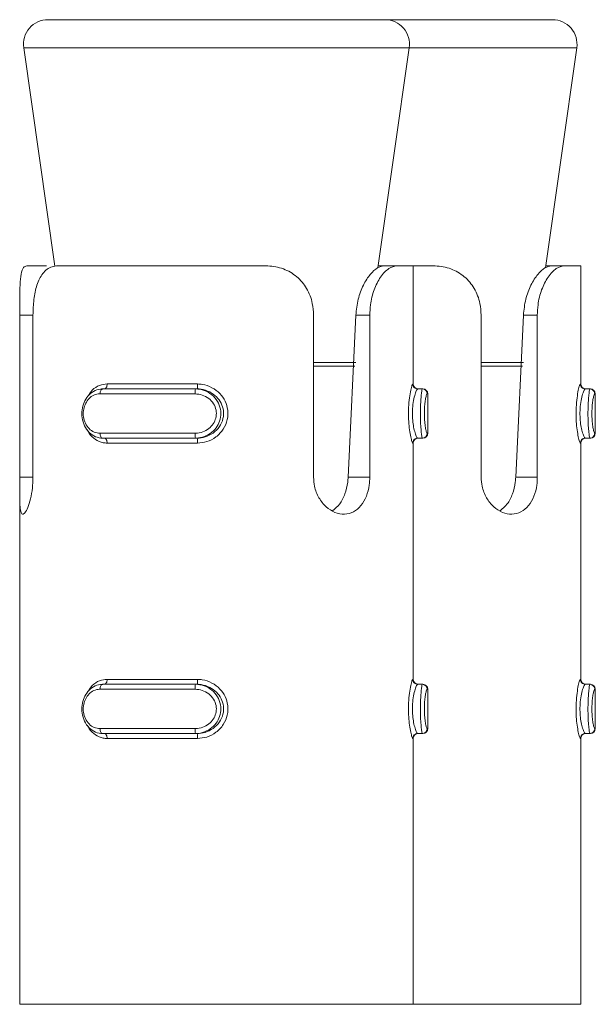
# Model space of a CAD drawing. Header units: millimetres. Extents: x -136 to 1613, y -2821 to -510.
# Tile 51 of 69: x 888 to 900, y -530 to -510. Entities that reach past the tile are written whole.
import ezdxf

# ---------------------------------------------------------------- set-up
doc = ezdxf.new("R2010")
doc.units = ezdxf.units.MM

msp = doc.modelspace()

# ---------------------------------------------------------------- linework, layer by layer
at = {"color": 7, "linetype": 'Continuous', "lineweight": 15}
for p, q in [((888.392, -510.448), (895.239, -510.448)), ((895.239, -510.448), (898.645, -510.448)), ((887.897, -511.019), (888.531, -515.458)), ((895.096, -515.489), (895.734, -511.019)), ((898.502, -515.489), (899.14, -511.019)), ((887.962, -515.448), (888.358, -515.448)), ((888.593, -515.448), (892.812, -515.448)), ((895.101, -515.448), (895.218, -515.448)), ((895.479, -515.448), (895.218, -515.448)), ((895.479, -515.448), (895.816, -515.448)), ((895.816, -517.848), (895.816, -515.448)), ((895.816, -515.448), (896.218, -515.448)), ((898.507, -515.448), (898.624, -515.448)), ((898.885, -515.448), (898.624, -515.448)), ((898.885, -515.448), (899.222, -515.448)), ((899.222, -517.848), (899.222, -515.448)), ((887.816, -519.743), (887.816, -516.448)), ((888.086, -516.448), (888.086, -519.743)), ((893.789, -519.743), (893.789, -516.448)), ((894.493, -519.743), (894.649, -516.448)), ((894.932, -516.448), (894.649, -516.448)), ((894.932, -516.448), (894.932, -519.743)), ((897.195, -519.743), (897.195, -516.448)), ((897.899, -519.743), (898.055, -516.448)), ((898.338, -516.448), (898.055, -516.448)), ((898.338, -516.448), (898.338, -519.743)), ((889.507, -517.948), (891.39, -517.948)), ((889.594, -517.848), (891.431, -517.848)), ((891.422, -517.948), (891.39, -517.948)), ((895.907, -517.948), (895.999, -517.948)), ((895.999, -517.948), (896.011, -517.948)), ((899.313, -517.948), (899.405, -517.948)), ((899.405, -517.948), (899.417, -517.948)), ((891.382, -518.048), (889.45, -518.048)), ((896.111, -518.848), (896.111, -518.048)), ((899.517, -518.848), (899.517, -518.048)), ((889.45, -518.848), (891.382, -518.848)), ((891.39, -518.948), (889.507, -518.948)), ((891.422, -518.948), (891.39, -518.948)), ((895.907, -518.948), (895.999, -518.948)), ((896.011, -518.948), (895.999, -518.948)), ((899.313, -518.948), (899.405, -518.948)), ((899.417, -518.948), (899.405, -518.948)), ((891.431, -519.048), (889.594, -519.048)), ((895.816, -523.848), (895.816, -519.048)), ((899.222, -523.848), (899.222, -519.048)), ((894.932, -519.743), (894.493, -519.743)), ((898.338, -519.743), (897.899, -519.743)), ((887.816, -519.942), (887.816, -530.448)), ((889.507, -523.948), (891.39, -523.948)), ((889.594, -523.848), (891.431, -523.848)), ((891.422, -523.948), (891.39, -523.948)), ((895.907, -523.948), (895.999, -523.948)), ((895.999, -523.948), (896.011, -523.948)), ((899.313, -523.948), (899.405, -523.948)), ((899.405, -523.948), (899.417, -523.948)), ((891.382, -524.048), (889.45, -524.048)), ((896.111, -524.848), (896.111, -524.048)), ((899.517, -524.848), (899.517, -524.048)), ((889.45, -524.848), (891.382, -524.848)), ((891.39, -524.948), (889.507, -524.948)), ((891.422, -524.948), (891.39, -524.948)), ((895.907, -524.948), (895.999, -524.948)), ((896.011, -524.948), (895.999, -524.948)), ((899.313, -524.948), (899.405, -524.948)), ((899.417, -524.948), (899.405, -524.948)), ((891.431, -525.048), (889.594, -525.048)), ((895.816, -530.448), (895.816, -525.048)), ((899.222, -530.448), (899.222, -525.048)), ((887.816, -530.448), (895.816, -530.448)), ((895.744, -530.448), (899.222, -530.448))]:
    msp.add_line(p, q, dxfattribs=at)
at = {"color": 8, "linetype": 'Continuous', "lineweight": 15}
for p, q in [((893.864, -511.019), (887.897, -511.019)), ((895.734, -511.019), (893.864, -511.019)), ((897.27, -511.019), (895.734, -511.019)), ((899.14, -511.019), (897.27, -511.019)), ((887.816, -516.448), (888.086, -516.448)), ((893.789, -517.413), (894.65, -517.413)), ((894.631, -517.484), (893.789, -517.484)), ((897.195, -517.413), (898.056, -517.413)), ((898.037, -517.484), (897.195, -517.484)), ((895.807, -517.848), (895.816, -517.848)), ((899.213, -517.848), (899.222, -517.848)), ((896.111, -518.048), (896.098, -518.048)), ((899.517, -518.048), (899.505, -518.048)), ((896.098, -518.848), (896.111, -518.848)), ((899.505, -518.848), (899.517, -518.848)), ((895.807, -519.048), (895.816, -519.048)), ((899.213, -519.048), (899.222, -519.048)), ((887.816, -519.743), (888.086, -519.743)), ((895.807, -523.848), (895.816, -523.848)), ((899.213, -523.848), (899.222, -523.848)), ((896.111, -524.048), (896.098, -524.048)), ((899.517, -524.048), (899.505, -524.048)), ((896.098, -524.848), (896.111, -524.848)), ((899.505, -524.848), (899.517, -524.848)), ((895.807, -525.048), (895.816, -525.048)), ((899.213, -525.048), (899.222, -525.048))]:
    msp.add_line(p, q, dxfattribs=at)
at = {"color": 7, "linetype": 'Continuous', "lineweight": 15, "flags": 128}
for points in [[(889.507, -517.948), (889.496, -517.95), (889.485, -517.956), (889.475, -517.965), (889.467, -517.978), (889.46, -517.993), (889.454, -518.01), (889.451, -518.029), (889.45, -518.048)], [(889.594, -517.848), (889.593, -517.868), (889.589, -517.887), (889.584, -517.904), (889.577, -517.919), (889.569, -517.932), (889.559, -517.941), (889.549, -517.946), (889.538, -517.948)], [(889.45, -518.848), (889.451, -518.868), (889.454, -518.887), (889.46, -518.904), (889.467, -518.919), (889.475, -518.932), (889.485, -518.941), (889.496, -518.946), (889.507, -518.948)], [(889.469, -518.941), (889.473, -518.942), (889.538, -518.948), (889.538, -518.948), (889.538, -518.948)], [(889.538, -518.948), (889.549, -518.95), (889.559, -518.956), (889.569, -518.965), (889.577, -518.978), (889.584, -518.993), (889.589, -519.01), (889.593, -519.029), (889.594, -519.048)], [(889.507, -523.948), (889.496, -523.95), (889.485, -523.956), (889.475, -523.965), (889.467, -523.978), (889.46, -523.993), (889.454, -524.01), (889.451, -524.029), (889.45, -524.048)], [(889.594, -523.848), (889.593, -523.868), (889.589, -523.887), (889.584, -523.904), (889.577, -523.919), (889.569, -523.932), (889.559, -523.941), (889.549, -523.946), (889.538, -523.948)], [(889.45, -524.848), (889.451, -524.868), (889.454, -524.887), (889.46, -524.904), (889.467, -524.919), (889.475, -524.932), (889.485, -524.941), (889.496, -524.946), (889.507, -524.948)], [(889.538, -524.948), (889.549, -524.95), (889.559, -524.956), (889.569, -524.965), (889.577, -524.978), (889.584, -524.993), (889.589, -525.01), (889.593, -525.029), (889.594, -525.048)]]:
    msp.add_lwpolyline(points, dxfattribs=at)
at = {"color": 7, "linetype": 'Continuous', "lineweight": 15}
for centre, radius, start, end in [((888.392, -510.948), 0.5, 90, 188.1301), ((895.239, -510.948), 0.5, 351.8699, 90), ((898.645, -510.948), 0.5, 351.8699, 90), ((891.688, -518.023), 0.307, 165.8692, 184.6572), ((891.165, -517.873), 0.268, 343.7096, 5.3292), ((895.907, -517.849), 0.0999, 179.9174, 269.9458), ((895.916, -517.848), 0.1, 180, 270), ((895.999, -518.048), 0.0999, 359.9349, 89.9112), ((896.011, -518.048), 0.1, 0, 90), ((899.313, -517.849), 0.0999, 179.9174, 269.9458), ((899.322, -517.848), 0.1, 180, 270), ((899.405, -518.048), 0.0998, 359.8863, 89.9255), ((899.417, -518.048), 0.1, 0, 90), ((891.689, -518.873), 0.307, 175.3469, 194.1267), ((891.165, -519.024), 0.268, 354.6672, 16.294), ((895.907, -519.048), 0.0999, 90.0471, 180.0897), ((895.916, -519.048), 0.1, 90, 180), ((895.999, -518.848), 0.0999, 270.0986, 0.0554), ((896.011, -518.848), 0.1, 270, 0), ((899.313, -519.048), 0.0999, 90.0471, 180.0897), ((899.322, -519.048), 0.1, 90, 180), ((899.405, -518.849), 0.0998, 270.0842, 0.1039), ((899.417, -518.848), 0.1, 270, 0), ((891.689, -524.023), 0.308, 165.8834, 184.6459), ((891.165, -523.873), 0.268, 343.6981, 5.3375), ((895.907, -523.849), 0.0998, 179.9102, 269.9701), ((895.916, -523.848), 0.1, 180, 270), ((895.999, -524.048), 0.0999, 359.9519, 89.8772), ((896.011, -524.048), 0.1, 0, 90), ((899.313, -523.849), 0.0998, 179.9102, 269.9701), ((899.322, -523.848), 0.1, 180, 270), ((899.405, -524.048), 0.0998, 359.9033, 89.8915), ((899.417, -524.048), 0.1, 0, 90), ((891.689, -524.873), 0.308, 175.3541, 194.1166), ((891.165, -525.023), 0.267, 354.6579, 16.3065), ((895.907, -525.048), 0.0998, 90.0202, 180.0995), ((895.916, -525.048), 0.1, 90, 180), ((895.999, -524.848), 0.0999, 270.1228, 0.0481), ((896.011, -524.848), 0.1, 270, 0), ((899.313, -525.048), 0.0998, 90.0202, 180.0995), ((899.322, -525.048), 0.1, 90, 180), ((899.405, -524.849), 0.0998, 270.1085, 0.0967), ((899.417, -524.848), 0.1, 270, 0)]:
    msp.add_arc(centre, radius, start, end, dxfattribs=at)
for points, knots in [([(887.816, -516.448), (887.816, -516.338), (887.816, -516.117), (887.82, -515.823), (887.842, -515.601), (887.886, -515.47), (887.938, -515.455), (887.962, -515.448)], [0, 0, 0, 0, 0.204182, 0.408374, 0.612321, 0.818129, 1, 1, 1, 1]), ([(888.593, -515.448), (888.552, -515.452), (888.435, -515.462), (888.28, -515.579), (888.161, -515.823), (888.097, -516.123), (888.089, -516.342), (888.086, -516.448)], [0, 0, 0, 0, 0.128832, 0.376939, 0.595701, 0.802063, 1, 1, 1, 1]), ([(893.789, -516.448), (893.784, -516.369), (893.772, -516.18), (893.662, -515.9), (893.458, -515.654), (893.18, -515.494), (892.952, -515.45), (892.827, -515.449), (892.812, -515.448)], [0, 0, 0, 0, 0.147081, 0.351363, 0.555306, 0.760057, 0.971393, 1, 1, 1, 1]), ([(894.649, -516.448), (894.66, -516.34), (894.684, -516.122), (894.796, -515.83), (894.94, -515.609), (895.093, -515.472), (895.176, -515.456), (895.218, -515.448)], [0, 0, 0, 0, 0.201311, 0.402871, 0.601719, 0.799293, 1, 1, 1, 1]), ([(895.479, -515.448), (895.426, -515.459), (895.321, -515.48), (895.149, -515.659), (895.013, -515.922), (894.942, -516.2), (894.935, -516.38), (894.932, -516.448)], [0, 0, 0, 0, 0.22712, 0.454921, 0.667258, 0.872131, 1, 1, 1, 1]), ([(897.195, -516.448), (897.19, -516.369), (897.179, -516.18), (897.068, -515.9), (896.864, -515.654), (896.587, -515.494), (896.358, -515.45), (896.233, -515.449), (896.218, -515.448)], [0, 0, 0, 0, 0.147073, 0.351347, 0.555284, 0.760029, 0.971358, 1, 1, 1, 1]), ([(898.055, -516.448), (898.067, -516.34), (898.09, -516.122), (898.202, -515.83), (898.346, -515.609), (898.499, -515.472), (898.583, -515.456), (898.624, -515.448)], [0, 0, 0, 0, 0.201311, 0.402873, 0.601707, 0.799282, 1, 1, 1, 1]), ([(898.885, -515.448), (898.832, -515.459), (898.727, -515.48), (898.555, -515.659), (898.419, -515.922), (898.348, -516.2), (898.341, -516.38), (898.338, -516.448)], [0, 0, 0, 0, 0.227103, 0.45491, 0.66725, 0.872126, 1, 1, 1, 1]), ([(889.507, -518.948), (889.507, -518.948), (889.453, -518.948), (889.356, -518.928), (889.224, -518.839), (889.128, -518.703), (889.078, -518.54), (889.077, -518.373), (889.118, -518.219), (889.198, -518.088), (889.313, -517.99), (889.425, -517.953), (889.489, -517.948), (889.507, -517.948), (889.507, -517.948)], [0, 0, 0, 0, 0.000042, 0.112219, 0.224479, 0.33709, 0.445587, 0.547536, 0.646178, 0.746778, 0.852421, 0.96326, 0.999958, 1, 1, 1, 1]), ([(891.39, -517.948), (891.39, -517.948), (891.45, -517.948), (891.568, -517.969), (891.726, -518.058), (891.844, -518.194), (891.906, -518.357), (891.908, -518.524), (891.856, -518.678), (891.758, -518.809), (891.618, -518.906), (891.487, -518.944), (891.41, -518.948), (891.39, -518.948), (891.39, -518.948)], [0, 0, 0, 0, 0.000038, 0.112245, 0.224494, 0.337103, 0.445592, 0.547539, 0.646164, 0.746775, 0.852412, 0.963238, 0.999962, 1, 1, 1, 1]), ([(891.422, -518.948), (891.422, -518.948), (891.476, -518.948), (891.593, -518.931), (891.754, -518.852), (891.884, -518.721), (891.958, -518.559), (891.966, -518.39), (891.917, -518.235), (891.82, -518.102), (891.679, -518.001), (891.537, -517.955), (891.449, -517.948), (891.422, -517.948), (891.422, -517.948)], [0, 0, 0, 0, 0.000037, 0.101134, 0.213612, 0.327143, 0.435885, 0.536207, 0.632085, 0.730803, 0.836867, 0.949297, 0.999963, 1, 1, 1, 1]), ([(891.431, -517.848), (891.463, -517.85), (891.564, -517.855), (891.727, -517.912), (891.889, -518.034), (892, -518.194), (892.055, -518.379), (892.046, -518.58), (891.963, -518.774), (891.814, -518.931), (891.628, -519.03), (891.494, -519.043), (891.431, -519.048)], [0, 0, 0, 0, 0.049961, 0.160734, 0.265973, 0.365271, 0.462971, 0.565676, 0.676023, 0.789429, 0.900477, 1, 1, 1, 1]), ([(895.807, -519.048), (895.805, -519.047), (895.797, -519.042), (895.778, -518.985), (895.752, -518.863), (895.73, -518.703), (895.718, -518.518), (895.72, -518.317), (895.738, -518.122), (895.765, -517.966), (895.791, -517.866), (895.802, -517.854), (895.807, -517.848)], [0, 0, 0, 0, 0.0499677, 0.1607153, 0.2659735, 0.3652574, 0.4629633, 0.5656709, 0.6760197, 0.7894183, 0.9004658, 1, 1, 1, 1]), ([(895.907, -517.948), (895.907, -517.948), (895.907, -517.948), (895.881, -517.966), (895.854, -518.045), (895.82, -518.176), (895.8, -518.338), (895.797, -518.507), (895.811, -518.661), (895.837, -518.794), (895.87, -518.896), (895.889, -518.942), (895.907, -518.948), (895.907, -518.948), (895.907, -518.948)], [0, 0, 0, 0, 0.000037, 0.101132, 0.213603, 0.327132, 0.435879, 0.536182, 0.632068, 0.730791, 0.836856, 0.949304, 0.999963, 1, 1, 1, 1]), ([(895.999, -518.948), (895.999, -518.948), (895.999, -518.948), (895.991, -518.928), (895.98, -518.839), (895.968, -518.703), (895.961, -518.54), (895.961, -518.373), (895.967, -518.219), (895.977, -518.088), (895.989, -517.99), (895.995, -517.953), (895.999, -517.948), (895.999, -517.948), (895.999, -517.948)], [0, 0, 0, 0, 0.000038, 0.112216, 0.224481, 0.33709, 0.445585, 0.547534, 0.646178, 0.746785, 0.852427, 0.963258, 0.999962, 1, 1, 1, 1]), ([(899.213, -519.048), (899.211, -519.047), (899.203, -519.042), (899.184, -518.985), (899.158, -518.863), (899.136, -518.703), (899.124, -518.518), (899.126, -518.317), (899.144, -518.122), (899.171, -517.966), (899.198, -517.866), (899.208, -517.854), (899.213, -517.848)], [0, 0, 0, 0, 0.049967, 0.160718, 0.265973, 0.365258, 0.462965, 0.565672, 0.676019, 0.789416, 0.900466, 1, 1, 1, 1]), ([(899.313, -517.948), (899.313, -517.948), (899.313, -517.948), (899.287, -517.966), (899.26, -518.045), (899.226, -518.176), (899.206, -518.338), (899.203, -518.507), (899.217, -518.661), (899.243, -518.794), (899.276, -518.896), (899.296, -518.942), (899.313, -518.948), (899.313, -518.948), (899.313, -518.948)], [0, 0, 0, 0, 0.0000367, 0.1011283, 0.2136048, 0.3271341, 0.4358786, 0.5361829, 0.6320699, 0.7307961, 0.8368553, 0.9493126, 0.9999633, 1, 1, 1, 1]), ([(899.405, -518.948), (899.405, -518.948), (899.405, -518.948), (899.397, -518.928), (899.386, -518.839), (899.374, -518.703), (899.367, -518.54), (899.367, -518.373), (899.373, -518.219), (899.383, -518.088), (899.395, -517.99), (899.401, -517.953), (899.405, -517.948), (899.405, -517.948), (899.405, -517.948)], [0, 0, 0, 0, 0.0000375, 0.1122146, 0.224487, 0.337094, 0.4455861, 0.5475346, 0.6461754, 0.746785, 0.8524242, 0.9632535, 0.9999625, 1, 1, 1, 1]), ([(889.45, -518.048), (889.437, -518.049), (889.383, -518.051), (889.296, -518.082), (889.203, -518.159), (889.14, -518.264), (889.106, -518.388), (889.107, -518.522), (889.147, -518.653), (889.224, -518.761), (889.328, -518.834), (889.409, -518.844), (889.45, -518.848)], [0, 0, 0, 0, 0.037288, 0.149825, 0.256288, 0.356427, 0.453444, 0.553204, 0.660008, 0.772408, 0.885903, 1, 1, 1, 1]), ([(891.382, -518.848), (891.398, -518.848), (891.463, -518.846), (891.572, -518.815), (891.689, -518.738), (891.772, -518.633), (891.816, -518.509), (891.814, -518.375), (891.762, -518.244), (891.662, -518.136), (891.53, -518.063), (891.432, -518.053), (891.382, -518.048)], [0, 0, 0, 0, 0.037298, 0.149803, 0.25629, 0.356415, 0.453438, 0.553201, 0.660004, 0.772399, 0.885913, 1, 1, 1, 1]), ([(896.098, -518.048), (896.097, -518.049), (896.092, -518.051), (896.08, -518.082), (896.063, -518.159), (896.049, -518.264), (896.041, -518.388), (896.041, -518.522), (896.051, -518.653), (896.067, -518.761), (896.085, -518.834), (896.094, -518.844), (896.098, -518.848)], [0, 0, 0, 0, 0.037284, 0.149831, 0.25629, 0.356432, 0.453446, 0.553205, 0.659997, 0.772406, 0.885904, 1, 1, 1, 1]), ([(899.505, -518.048), (899.503, -518.049), (899.498, -518.051), (899.486, -518.082), (899.469, -518.159), (899.455, -518.264), (899.447, -518.388), (899.448, -518.522), (899.457, -518.653), (899.473, -518.761), (899.491, -518.834), (899.5, -518.844), (899.505, -518.848)], [0, 0, 0, 0, 0.037281, 0.1498248, 0.2562901, 0.356427, 0.4534469, 0.5532077, 0.6600016, 0.7724126, 0.8859178, 1, 1, 1, 1]), ([(888.086, -519.743), (888.085, -519.796), (888.081, -519.931), (888.05, -520.138), (887.997, -520.331), (887.935, -520.459), (887.881, -520.507), (887.843, -520.469), (887.822, -520.351), (887.816, -520.166), (887.816, -519.951), (887.816, -519.805), (887.816, -519.743)], [0, 0, 0, 0, 0.067536, 0.172849, 0.27938, 0.387323, 0.494687, 0.600408, 0.705957, 0.813031, 0.921036, 1, 1, 1, 1]), ([(894.932, -519.743), (894.93, -519.796), (894.924, -519.931), (894.87, -520.138), (894.76, -520.331), (894.605, -520.459), (894.419, -520.507), (894.223, -520.469), (894.038, -520.351), (893.89, -520.166), (893.803, -519.951), (893.793, -519.805), (893.789, -519.743)], [0, 0, 0, 0, 0.067537, 0.172844, 0.279375, 0.387321, 0.494677, 0.600417, 0.70595, 0.813033, 0.921038, 1, 1, 1, 1]), ([(894.175, -520.423), (894.226, -520.381), (894.33, -520.297), (894.434, -520.087), (894.482, -519.892), (894.49, -519.775), (894.493, -519.743)], [0, 0, 0, 0, 0.292252, 0.58913, 0.884, 1, 1, 1, 1]), ([(898.338, -519.743), (898.336, -519.796), (898.331, -519.931), (898.276, -520.138), (898.166, -520.331), (898.011, -520.459), (897.825, -520.507), (897.629, -520.469), (897.444, -520.351), (897.296, -520.166), (897.209, -519.951), (897.199, -519.805), (897.195, -519.743)], [0, 0, 0, 0, 0.067536, 0.172851, 0.279381, 0.387327, 0.494687, 0.600407, 0.705959, 0.813029, 0.921034, 1, 1, 1, 1]), ([(897.581, -520.423), (897.632, -520.381), (897.736, -520.297), (897.84, -520.087), (897.888, -519.892), (897.896, -519.775), (897.899, -519.743)], [0, 0, 0, 0, 0.292259, 0.589111, 0.883999, 1, 1, 1, 1]), ([(889.507, -524.948), (889.507, -524.948), (889.453, -524.948), (889.356, -524.928), (889.224, -524.839), (889.128, -524.703), (889.078, -524.54), (889.077, -524.373), (889.118, -524.219), (889.198, -524.088), (889.313, -523.99), (889.425, -523.953), (889.489, -523.948), (889.507, -523.948), (889.507, -523.948)], [0, 0, 0, 0, 0.000042, 0.112218, 0.224478, 0.337103, 0.445582, 0.54755, 0.646174, 0.746788, 0.85242, 0.963259, 0.999958, 1, 1, 1, 1]), ([(891.39, -523.948), (891.39, -523.948), (891.45, -523.948), (891.568, -523.969), (891.726, -524.058), (891.844, -524.194), (891.906, -524.357), (891.908, -524.524), (891.856, -524.678), (891.758, -524.809), (891.618, -524.906), (891.487, -524.944), (891.41, -524.948), (891.39, -524.948), (891.39, -524.948)], [0, 0, 0, 0, 0.0000375, 0.1122442, 0.224493, 0.3371149, 0.4455866, 0.547551, 0.6461762, 0.7467865, 0.8524121, 0.9632368, 0.9999625, 1, 1, 1, 1]), ([(891.422, -524.948), (891.422, -524.948), (891.476, -524.948), (891.593, -524.931), (891.754, -524.852), (891.884, -524.721), (891.958, -524.559), (891.966, -524.39), (891.917, -524.235), (891.82, -524.102), (891.679, -524.001), (891.537, -523.955), (891.449, -523.948), (891.422, -523.948), (891.422, -523.948)], [0, 0, 0, 0, 0.000037, 0.101137, 0.213616, 0.327134, 0.435877, 0.5362, 0.632096, 0.730799, 0.836864, 0.949295, 0.999963, 1, 1, 1, 1]), ([(891.431, -523.848), (891.463, -523.85), (891.564, -523.855), (891.727, -523.912), (891.889, -524.034), (892, -524.194), (892.055, -524.379), (892.046, -524.58), (891.963, -524.774), (891.814, -524.931), (891.628, -525.03), (891.494, -525.043), (891.431, -525.048)], [0, 0, 0, 0, 0.0499617, 0.1607359, 0.2659756, 0.3652616, 0.4629775, 0.5656674, 0.6760158, 0.7894343, 0.900476, 1, 1, 1, 1]), ([(895.807, -525.048), (895.805, -525.047), (895.797, -525.042), (895.778, -524.985), (895.752, -524.863), (895.73, -524.703), (895.718, -524.518), (895.72, -524.317), (895.738, -524.122), (895.765, -523.966), (895.791, -523.866), (895.802, -523.854), (895.807, -523.848)], [0, 0, 0, 0, 0.049966, 0.160719, 0.265967, 0.365251, 0.462972, 0.565664, 0.676027, 0.789426, 0.900466, 1, 1, 1, 1]), ([(895.907, -523.948), (895.907, -523.948), (895.907, -523.948), (895.881, -523.966), (895.854, -524.045), (895.82, -524.176), (895.8, -524.338), (895.797, -524.507), (895.811, -524.661), (895.837, -524.794), (895.87, -524.896), (895.889, -524.942), (895.907, -524.948), (895.907, -524.948), (895.907, -524.948)], [0, 0, 0, 0, 0.000037, 0.101135, 0.213607, 0.327123, 0.435871, 0.536193, 0.63208, 0.730788, 0.836854, 0.949302, 0.999963, 1, 1, 1, 1]), ([(895.999, -524.948), (895.999, -524.948), (895.999, -524.948), (895.991, -524.928), (895.98, -524.839), (895.968, -524.703), (895.961, -524.54), (895.961, -524.373), (895.967, -524.219), (895.977, -524.088), (895.989, -523.99), (895.995, -523.953), (895.999, -523.948), (895.999, -523.948), (895.999, -523.948)], [0, 0, 0, 0, 0.000038, 0.112216, 0.224481, 0.337103, 0.44558, 0.547548, 0.646174, 0.746796, 0.852426, 0.963257, 0.999962, 1, 1, 1, 1]), ([(899.213, -525.048), (899.211, -525.047), (899.203, -525.042), (899.184, -524.985), (899.158, -524.863), (899.136, -524.703), (899.124, -524.518), (899.126, -524.317), (899.144, -524.122), (899.171, -523.966), (899.198, -523.866), (899.208, -523.854), (899.213, -523.848)], [0, 0, 0, 0, 0.049966, 0.160722, 0.265967, 0.365252, 0.462974, 0.565665, 0.676027, 0.789423, 0.900466, 1, 1, 1, 1]), ([(899.313, -523.948), (899.313, -523.948), (899.313, -523.948), (899.287, -523.966), (899.26, -524.045), (899.226, -524.176), (899.206, -524.338), (899.203, -524.507), (899.217, -524.661), (899.243, -524.794), (899.276, -524.896), (899.296, -524.942), (899.313, -524.948), (899.313, -524.948), (899.313, -524.948)], [0, 0, 0, 0, 0.000037, 0.101132, 0.213609, 0.327126, 0.435871, 0.536194, 0.632081, 0.730793, 0.836853, 0.949311, 0.999963, 1, 1, 1, 1]), ([(899.405, -524.948), (899.405, -524.948), (899.405, -524.948), (899.397, -524.928), (899.386, -524.839), (899.374, -524.703), (899.367, -524.54), (899.367, -524.373), (899.373, -524.219), (899.383, -524.088), (899.395, -523.99), (899.401, -523.953), (899.405, -523.948), (899.405, -523.948), (899.405, -523.948)], [0, 0, 0, 0, 0.0000375, 0.1122143, 0.2244863, 0.3371072, 0.4455814, 0.5475484, 0.6461711, 0.7467954, 0.8524235, 0.9632525, 0.9999625, 1, 1, 1, 1]), ([(889.45, -524.048), (889.437, -524.049), (889.383, -524.051), (889.296, -524.082), (889.203, -524.159), (889.14, -524.264), (889.106, -524.388), (889.107, -524.522), (889.147, -524.653), (889.224, -524.761), (889.328, -524.834), (889.409, -524.844), (889.45, -524.848)], [0, 0, 0, 0, 0.037288, 0.149825, 0.256275, 0.356414, 0.453453, 0.553213, 0.659995, 0.772412, 0.885906, 1, 1, 1, 1]), ([(891.382, -524.848), (891.398, -524.848), (891.463, -524.846), (891.572, -524.815), (891.689, -524.738), (891.772, -524.633), (891.816, -524.509), (891.814, -524.375), (891.762, -524.244), (891.662, -524.136), (891.53, -524.063), (891.432, -524.053), (891.382, -524.048)], [0, 0, 0, 0, 0.037296, 0.149807, 0.25628, 0.356405, 0.453449, 0.553211, 0.659992, 0.772404, 0.885917, 1, 1, 1, 1]), ([(896.098, -524.048), (896.097, -524.049), (896.092, -524.051), (896.08, -524.082), (896.063, -524.159), (896.049, -524.264), (896.041, -524.388), (896.041, -524.522), (896.051, -524.653), (896.067, -524.761), (896.085, -524.834), (896.094, -524.844), (896.098, -524.848)], [0, 0, 0, 0, 0.037284, 0.149831, 0.256277, 0.356419, 0.453455, 0.553214, 0.659984, 0.77241, 0.885908, 1, 1, 1, 1]), ([(899.505, -524.048), (899.503, -524.049), (899.498, -524.051), (899.486, -524.082), (899.469, -524.159), (899.455, -524.264), (899.447, -524.388), (899.448, -524.522), (899.457, -524.653), (899.473, -524.761), (899.491, -524.834), (899.5, -524.844), (899.505, -524.848)], [0, 0, 0, 0, 0.037281, 0.149825, 0.256277, 0.356414, 0.453456, 0.553216, 0.659989, 0.772417, 0.885922, 1, 1, 1, 1])]:
    msp.add_open_spline(points, degree=3, knots=knots, dxfattribs=at)
at = {"color": 8, "linetype": 'Continuous', "lineweight": 15}
for points, knots in [([(889.209, -518.09), (889.235, -518.049), (889.295, -517.954), (889.432, -517.867), (889.542, -517.854), (889.594, -517.848)], [0, 0, 0, 0, 0.28409, 0.661592, 1, 1, 1, 1]), ([(889.594, -519.048), (889.567, -519.047), (889.483, -519.042), (889.354, -518.984), (889.244, -518.887), (889.205, -518.805), (889.194, -518.78)], [0, 0, 0, 0, 0.159929, 0.514281, 0.851061, 1, 1, 1, 1]), ([(889.209, -524.09), (889.235, -524.049), (889.295, -523.954), (889.432, -523.867), (889.542, -523.854), (889.594, -523.848)], [0, 0, 0, 0, 0.284124, 0.661597, 1, 1, 1, 1]), ([(889.594, -525.048), (889.567, -525.047), (889.483, -525.042), (889.354, -524.984), (889.244, -524.887), (889.205, -524.805), (889.194, -524.78)], [0, 0, 0, 0, 0.159928, 0.514303, 0.851058, 1, 1, 1, 1])]:
    msp.add_open_spline(points, degree=3, knots=knots, dxfattribs=at)

doc.saveas('drawing.dxf')
